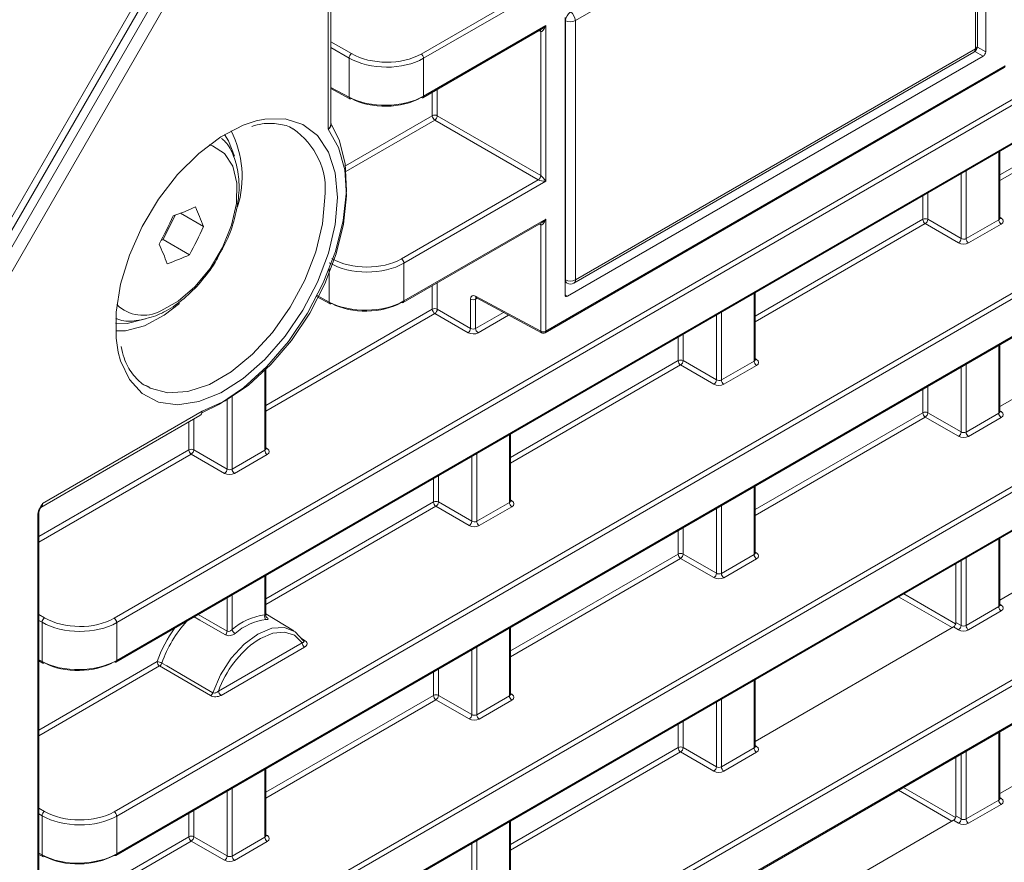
# Model space of a CAD drawing. Header units: millimetres. Extents: x 0 to 1118, y 0 to 864.
# Tile 216 of 256: x 613 to 627, y 101 to 113. Entities that reach past the tile are written whole.
import ezdxf

# ---------------------------------------------------------------- set-up
doc = ezdxf.new("R2010")
doc.units = ezdxf.units.MM

msp = doc.modelspace()

# ---------------------------------------------------------------- linework, layer by layer
at = {"color": 9, "linetype": 'Continuous', "lineweight": 0}
for p, q in [((619.0786, 112.609), (709.1584, 164.6109)), ((709.1931, 164.55), (619.1133, 112.5481)), ((614.7533, 104.6639), (713.4837, 161.6597)), ((713.5185, 161.5989), (614.788, 104.603)), ((614.788, 104.0708), (713.5185, 161.0667)), ((614.7533, 101.9398), (713.4837, 158.9357)), ((713.5185, 158.8748), (614.788, 101.8789)), ((614.788, 101.3467), (713.5185, 158.3426)), ((614.7533, 99.2157), (713.4837, 156.2116)), ((713.5185, 156.1507), (614.788, 99.1548)), ((614.788, 98.6227), (713.5185, 155.6186)), ((614.7533, 96.4916), (713.4837, 153.4875)), ((713.5185, 153.4266), (614.788, 96.4308)), ((614.788, 95.8986), (713.5185, 152.8945)), ((626.8873, 116.3335), (621.2509, 113.0796)), ((626.8873, 112.6826), (626.8873, 116.3335)), ((612.1796, 107.9322), (615.8667, 114.3184)), ((612.0748, 108.1736), (615.5939, 114.2688)), ((616.0161, 114.2322), (612.329, 107.8459)), ((617.7688, 111.5491), (617.7688, 113.6088)), ((621.112, 113.0782), (621.1056, 113.0819)), ((621.112, 109.4273), (621.112, 113.0782)), ((621.2509, 113.0796), (621.2509, 109.4287)), ((619.1133, 112.0159), (620.8335, 113.0089)), ((620.7634, 112.9269), (620.7413, 112.9388)), ((620.7634, 110.8983), (620.7634, 112.9269)), ((620.8335, 113.0089), (620.8335, 110.817)), ((617.8054, 112.7823), (618.0974, 112.6138)), ((618.062, 112.5526), (617.8054, 112.7007)), ((621.2509, 109.4287), (626.8873, 112.6826)), ((626.9153, 112.7072), (627.0327, 112.6395)), ((618.062, 112.0008), (618.062, 112.5526)), ((619.1133, 112.5481), (619.1133, 112.0159)), ((626.9973, 112.5783), (626.8799, 112.646)), ((620.8335, 108.7058), (627.3047, 112.4415)), ((627.231, 110.9075), (629.5936, 112.2714)), ((617.8054, 112.1388), (618.062, 112.0008)), ((619.3053, 112.1098), (619.3053, 111.7401)), ((629.6283, 112.2105), (627.231, 110.8266)), ((619.2352, 111.7397), (619.2352, 112.0693)), ((618.0104, 111.0327), (619.2352, 111.7397)), ((619.2699, 111.6789), (618.0186, 110.9565)), ((620.728, 110.8371), (619.2699, 111.6789)), ((619.3053, 111.7401), (620.7634, 110.8983)), ((627.2163, 110.276), (627.2163, 111.2286)), ((626.6854, 110.011), (626.6854, 110.9221)), ((626.7555, 110.9626), (626.7555, 110.01)), ((618.8005, 109.7243), (620.728, 110.8371)), ((620.8335, 110.817), (618.8352, 109.6635)), ((626.1464, 110.2814), (626.1464, 110.611)), ((626.2165, 110.6514), (626.2165, 110.2817)), ((627.231, 110.3107), (627.2523, 110.2975)), ((618.8352, 109.1313), (620.8335, 110.2849)), ((620.7634, 110.2029), (620.7413, 110.2147)), ((620.7634, 108.7054), (620.7634, 110.2029)), ((620.8335, 110.2849), (620.8335, 108.7058)), ((623.7838, 108.9175), (626.1464, 110.2814)), ((626.1812, 110.2205), (623.7838, 108.8366)), ((626.6501, 109.9498), (626.1812, 110.2205)), ((626.2165, 110.2817), (626.6854, 110.011)), ((626.7555, 110.01), (627.2163, 110.276)), ((627.2511, 110.2152), (626.7902, 109.9491)), ((618.8352, 109.6635), (618.8352, 109.1313)), ((617.7839, 109.1162), (617.7839, 109.5889)), ((619.2352, 109.0157), (619.2352, 109.3453)), ((619.3053, 109.3857), (619.3053, 109.016)), ((621.1056, 109.4305), (621.112, 109.4273)), ((617.6125, 109.2083), (617.7839, 109.1162)), ((619.8448, 109.1993), (620.7634, 108.7054)), ((621.1056, 109.2164), (621.1409, 109.1974)), ((623.7692, 108.286), (623.7692, 109.2386)), ((619.7742, 108.7453), (619.7742, 109.1571)), ((619.8665, 109.1703), (619.8442, 109.1574)), ((619.8442, 109.1574), (619.8442, 108.7443)), ((616.8896, 107.6616), (619.2352, 109.0157)), ((619.2699, 108.9548), (616.8896, 107.5806)), ((619.7388, 108.6841), (619.2699, 108.9548)), ((619.3053, 109.016), (619.7742, 108.7453)), ((619.8442, 108.7443), (620.2371, 108.9711)), ((620.3097, 108.932), (619.879, 108.6834)), ((623.2383, 108.0211), (623.2383, 108.9321)), ((623.3084, 108.9726), (623.3084, 108.02)), ((622.7694, 108.6614), (622.7694, 108.2917)), ((622.6993, 108.2914), (622.6993, 108.621)), ((627.2163, 107.552), (627.2163, 108.5046)), ((620.3367, 106.9275), (622.6993, 108.2914)), ((622.734, 108.2305), (620.3367, 106.8466)), ((623.2029, 107.9598), (622.734, 108.2305)), ((622.7694, 108.2917), (623.2383, 108.0211)), ((623.3084, 108.02), (623.7692, 108.286)), ((623.8039, 108.2252), (623.3431, 107.9591)), ((623.7838, 108.3207), (623.8052, 108.3075)), ((626.7555, 108.2385), (626.7555, 107.2859)), ((616.8749, 107.0301), (616.8749, 108.1781)), ((626.6854, 107.287), (626.6854, 108.1981)), ((626.1464, 107.5573), (626.1464, 107.8869)), ((626.2165, 107.9274), (626.2165, 107.5577)), ((616.344, 106.7651), (616.344, 107.7428)), ((616.4141, 107.7893), (616.4141, 106.7641)), ((613.745, 106.2821), (615.9912, 107.5788)), ((623.7838, 106.1934), (626.1464, 107.5573)), ((626.2165, 107.5577), (626.6854, 107.287)), ((626.7555, 107.2859), (627.2163, 107.552)), ((627.231, 107.5866), (627.2523, 107.5734)), ((615.805, 107.0355), (615.805, 107.429)), ((615.8751, 107.4695), (615.8751, 107.0358)), ((626.1812, 107.4964), (623.7838, 106.1125)), ((626.6501, 107.2257), (626.1812, 107.4964)), ((627.2511, 107.4911), (626.7902, 107.2251)), ((620.3221, 106.2961), (620.3221, 107.2486)), ((613.6902, 105.8146), (615.805, 107.0355)), ((615.8397, 106.9746), (613.6902, 105.7337)), ((616.3086, 106.7039), (615.8397, 106.9746)), ((615.8751, 107.0358), (616.344, 106.7651)), ((616.4141, 106.7641), (616.8749, 107.0301)), ((616.9096, 106.9693), (616.4488, 106.7032)), ((616.8896, 107.0648), (616.9109, 107.0516)), ((619.8612, 106.9826), (619.8612, 106.03)), ((619.7911, 106.0311), (619.7911, 106.9421)), ((619.2521, 106.3014), (619.2521, 106.631)), ((619.3222, 106.6715), (619.3222, 106.3017)), ((623.7692, 105.562), (623.7692, 106.5146)), ((616.8896, 104.9375), (619.2521, 106.3014)), ((619.3222, 106.3017), (619.7911, 106.0311)), ((619.8612, 106.03), (620.3221, 106.2961)), ((620.3367, 106.3307), (620.358, 106.3175)), ((619.2869, 106.2405), (616.8896, 104.8566)), ((619.7558, 105.9698), (619.2869, 106.2405)), ((620.3568, 106.2352), (619.896, 105.9691)), ((623.2383, 105.297), (623.2383, 106.2081)), ((623.3084, 106.2485), (623.3084, 105.2959)), ((613.6755, 63.1388), (613.6755, 106.1136)), ((622.6993, 105.5673), (622.6993, 105.8969)), ((622.7694, 105.9374), (622.7694, 105.5677)), ((627.2163, 104.8279), (627.2163, 105.7805)), ((623.7838, 105.5966), (623.8052, 105.5834)), ((620.3367, 104.2034), (622.6993, 105.5673)), ((622.734, 105.5064), (620.3367, 104.1225)), ((623.2029, 105.2358), (622.734, 105.5064)), ((622.7694, 105.5677), (623.2383, 105.297)), ((623.3084, 105.2959), (623.7692, 105.562)), ((623.8039, 105.5011), (623.3431, 105.2351)), ((626.6854, 104.5629), (626.6854, 105.474)), ((626.7555, 105.5145), (626.7555, 104.5619)), ((616.8749, 104.7103), (616.8749, 105.2586)), ((616.344, 104.4844), (616.344, 104.9521)), ((616.4141, 104.9926), (616.4141, 104.5043)), ((626.5576, 104.5321), (625.8057, 104.9661)), ((625.8764, 105.0069), (626.609, 104.584)), ((626.7555, 104.5619), (627.2163, 104.8279)), ((627.2511, 104.767), (626.7902, 104.501)), ((627.231, 104.8625), (627.2523, 104.8493)), ((613.6902, 104.716), (613.772, 104.6687)), ((613.7367, 104.6075), (613.6902, 104.6343)), ((613.7367, 104.0557), (613.7367, 104.6075)), ((614.788, 104.603), (614.788, 104.0708)), ((615.937, 104.7172), (616.344, 104.4844)), ((626.6128, 104.6048), (626.6854, 104.5629)), ((620.3221, 103.572), (620.3221, 104.5246)), ((626.6501, 104.5017), (626.5775, 104.5436)), ((617.3899, 104.3795), (617.4456, 104.3455)), ((616.2235, 103.6393), (617.4014, 104.3193)), ((617.4361, 104.2584), (616.2582, 103.5784)), ((619.7911, 103.307), (619.7911, 104.2181)), ((619.8612, 104.2585), (619.8612, 103.3059)), ((613.6902, 104.0807), (613.7367, 104.0557)), ((613.6902, 103.0905), (615.359, 104.0539)), ((615.3937, 103.993), (613.6902, 103.0096)), ((616.1097, 103.5743), (615.3937, 103.993)), ((619.2521, 103.5773), (619.2521, 103.9069)), ((619.3222, 103.9474), (619.3222, 103.5777)), ((623.7692, 102.8379), (623.7692, 103.7905)), ((616.8896, 102.2134), (619.2521, 103.5773)), ((619.2869, 103.5165), (616.8896, 102.1325)), ((619.7558, 103.2458), (619.2869, 103.5165)), ((619.3222, 103.5777), (619.7911, 103.307)), ((619.8612, 103.3059), (620.3221, 103.572)), ((620.3568, 103.5111), (619.896, 103.2451)), ((620.3367, 103.6066), (620.358, 103.5934)), ((623.3084, 103.5245), (623.3084, 102.5719)), ((623.2383, 102.5729), (623.2383, 103.484)), ((622.7694, 103.2133), (622.7694, 102.8436)), ((622.6993, 102.8432), (622.6993, 103.1728)), ((627.2163, 102.1038), (627.2163, 103.0564)), ((620.3367, 101.4794), (622.6993, 102.8432)), ((622.7694, 102.8436), (623.2383, 102.5729)), ((623.3084, 102.5719), (623.7692, 102.8379)), ((623.7838, 102.8725), (623.8052, 102.8594)), ((622.734, 102.7824), (620.3367, 101.3984)), ((623.2029, 102.5117), (622.734, 102.7824)), ((623.8039, 102.777), (623.3431, 102.511)), ((626.6854, 101.8388), (626.6854, 102.7499)), ((626.7555, 102.7904), (626.7555, 101.8378)), ((616.8749, 101.582), (616.8749, 102.5346)), ((616.4141, 102.2685), (616.4141, 101.3159)), ((625.8754, 102.2823), (626.6086, 101.859)), ((616.344, 101.317), (616.344, 102.2281)), ((626.5566, 101.8074), (625.8047, 102.2415)), ((626.7555, 101.8378), (627.2163, 102.1038)), ((627.231, 102.1385), (627.2523, 102.1253)), ((613.6902, 101.9919), (613.772, 101.9446)), ((627.2511, 102.043), (626.7902, 101.7769)), ((613.7367, 101.8834), (613.6902, 101.9102)), ((613.7367, 101.3316), (613.7367, 101.8834)), ((614.788, 101.8789), (614.788, 101.3467)), ((615.805, 101.5873), (615.805, 101.9169)), ((615.8751, 101.9574), (615.8751, 101.5877)), ((626.6128, 101.8807), (626.6854, 101.8388)), ((620.3221, 100.8479), (620.3221, 101.8005)), ((626.6501, 101.7776), (626.5775, 101.8195)), ((613.6902, 100.3665), (615.805, 101.5873)), ((615.8751, 101.5877), (616.344, 101.317)), ((616.4141, 101.3159), (616.8749, 101.582)), ((616.8896, 101.6166), (616.9109, 101.6034)), ((615.8397, 101.5265), (613.6902, 100.2855)), ((616.3086, 101.2558), (615.8397, 101.5265)), ((616.9096, 101.5211), (616.4488, 101.2551)), ((619.7911, 100.5829), (619.7911, 101.494)), ((619.8612, 101.5345), (619.8612, 100.5819)), ((613.6902, 101.3566), (613.7367, 101.3316))]:
    msp.add_line(p, q, dxfattribs=at)
at = {"color": 7, "linetype": 'Continuous', "lineweight": 15}
for p, q in [((614.7776, 104.0479), (713.5081, 161.0438)), ((614.7776, 101.3238), (713.5081, 158.3197)), ((614.7776, 98.5998), (713.5081, 155.5957)), ((614.7776, 95.8757), (713.5081, 152.8716)), ((627.0327, 112.6395), (627.0327, 116.5443)), ((626.9166, 112.7234), (626.9166, 116.3743)), ((612.1543, 108.1277), (615.6734, 114.2229)), ((617.8054, 111.6285), (617.8054, 113.6591)), ((621.1056, 113.1227), (621.1056, 109.2178)), ((619.103, 111.993), (620.7731, 112.9572)), ((621.1409, 109.1974), (626.9973, 112.5783)), ((621.2302, 109.3829), (626.8666, 112.6368)), ((620.8231, 108.6829), (627.2944, 112.4187)), ((617.8054, 112.1214), (618.0731, 111.9775)), ((627.231, 110.2969), (627.231, 111.2371)), ((615.442, 109.9953), (615.6135, 110.3407)), ((616.0109, 110.1805), (615.6868, 110.3676)), ((618.8249, 109.1084), (620.7731, 110.2331)), ((615.4148, 109.9844), (615.442, 109.9953)), ((615.8127, 109.7813), (615.442, 109.9953)), ((621.1056, 109.395), (621.1355, 109.3801)), ((617.6055, 109.1948), (617.7949, 109.0929)), ((623.7838, 108.3069), (623.7838, 109.2471)), ((627.231, 107.6449), (630.0246, 109.2576)), ((619.8559, 109.176), (620.7745, 108.6821)), ((619.8565, 109.1757), (619.8559, 109.176)), ((627.231, 107.5728), (627.231, 108.513)), ((616.8896, 107.051), (616.8896, 108.193)), ((615.1931, 107.9402), (615.2539, 107.9073)), ((613.7198, 106.2253), (615.9591, 107.518)), ((620.3367, 106.3169), (620.3367, 107.2571)), ((623.7838, 105.5828), (623.7838, 106.523)), ((627.231, 104.9208), (630.0246, 106.5336)), ((613.6902, 63.1592), (613.6902, 106.134)), ((627.231, 104.8487), (627.231, 105.7889)), ((626.6128, 105.4321), (626.6128, 104.6048)), ((616.8896, 104.7025), (616.8896, 105.2671)), ((617.2842, 104.4879), (616.8896, 104.7271)), ((620.3367, 103.5928), (620.3367, 104.533)), ((623.7838, 102.9308), (626.5775, 104.5436)), ((617.4241, 104.3404), (617.4238, 104.341)), ((613.6902, 104.0634), (613.7477, 104.0324)), ((623.7838, 102.8587), (623.7838, 103.799)), ((627.231, 102.1968), (630.0246, 103.8095)), ((627.231, 102.1247), (627.231, 103.0649)), ((626.6128, 102.708), (626.6128, 101.8807)), ((616.8896, 101.6028), (616.8896, 102.543)), ((620.3367, 100.8687), (620.3367, 101.809)), ((623.7838, 100.2068), (626.5775, 101.8195)), ((613.6902, 101.3393), (613.7477, 101.3084))]:
    msp.add_line(p, q, dxfattribs=at)
at = {"color": 9, "linetype": 'Continuous', "lineweight": 0, "flags": 128}
for points in [[(616.7534, 111.6682), (616.8778, 111.6936), (617.1617, 111.6967), (617.4117, 111.6175), (617.6177, 111.4594), (617.7711, 111.2287), (617.8658, 110.935), (617.8978, 110.5902)], [(615.9912, 107.5788), (616.3175, 107.7265), (616.6444, 107.948), (616.9597, 108.2352), (617.2514, 108.5772), (617.5085, 108.961), (617.7215, 109.3722), (617.8821, 109.7954), (617.9845, 110.2145), (618.0246, 110.6138), (618.0011, 110.9782), (617.9147, 111.2939), (617.7688, 111.5491)], [(615.4118, 108.9932), (615.655, 109.1273), (615.8914, 109.3304), (616.1047, 109.5885), (616.2806, 109.8841), (616.4069, 110.1972), (616.4752, 110.5062), (616.4806, 110.7902), (616.423, 111.0299), (616.3061, 111.2088), (616.138, 111.3148), (616.09, 111.3288)], [(617.8978, 110.5902), (617.8658, 110.2085), (617.7711, 109.8055), (617.6177, 109.3977), (617.4117, 109.0018), (617.1617, 108.6339), (616.8778, 108.3093), (616.5718, 108.041), (616.256, 107.8402), (615.9434, 107.7151), (615.6469, 107.6708), (615.3786, 107.709), (615.1495, 107.8282), (614.9688, 108.0236), (614.8441, 108.2872), (614.8103, 108.413)], [(615.2539, 107.9073), (615.2618, 107.9036), (615.5111, 107.8384), (615.7927, 107.8561), (616.0942, 107.9562), (616.4024, 108.1341), (616.7039, 108.3821), (616.9854, 108.6894), (617.2348, 109.0426), (617.441, 109.4261), (617.5951, 109.8233), (617.6903, 110.2168), (617.7226, 110.5893)], [(616.3191, 104.431), (616.2472, 104.4722), (615.9597, 104.637), (615.8785, 104.6834)], [(617.4014, 104.3193), (617.295, 104.4239), (617.1545, 104.4706), (616.9897, 104.456), (616.8124, 104.3811), (616.7662, 104.3526)], [(615.4253, 104.0339), (615.4968, 103.9921), (615.7827, 103.8251), (616.1415, 103.6156)]]:
    msp.add_lwpolyline(points, dxfattribs=at)
at = {"color": 7, "linetype": 'Continuous', "lineweight": 15, "flags": 128}
for points in [[(614.8103, 108.413), (614.7805, 108.6081), (614.7805, 108.9732), (614.8441, 109.3676), (614.9688, 109.7751), (615.1495, 110.179), (615.3786, 110.5629), (615.6469, 110.9109), (615.9434, 111.2089), (616.256, 111.4446), (616.5718, 111.6084), (616.7534, 111.6682)], [(617.8167, 111.6117), (617.9215, 111.4001), (618.0058, 111.0665), (618.0253, 110.684), (617.9793, 110.2665), (617.8693, 109.8295), (617.6996, 109.3892), (617.4763, 108.9617), (617.2077, 108.5629), (616.9037, 108.2075), (616.5755, 107.9086), (616.2352, 107.6771), (615.9869, 107.556)], [(616.4466, 111.1711), (616.3653, 111.3884), (616.3072, 111.4762)], [(615.6732, 109.0981), (615.4574, 108.9304), (615.1805, 108.7824)], [(614.7727, 108.8181), (614.9342, 108.815), (615.1927, 108.8802)], [(615.1805, 108.7824), (614.9135, 108.7135), (614.7739, 108.711)], [(616.1415, 103.6156), (616.2517, 103.8678), (616.4026, 104.1012), (616.5826, 104.2977), (616.7777, 104.442), (616.9728, 104.523), (617.1528, 104.5343), (617.3037, 104.4752), (617.4139, 104.3501)]]:
    msp.add_lwpolyline(points, dxfattribs=at)
at = {"color": 9, "linetype": 'Continuous', "lineweight": 0}
for centre, radius, start, end in [((621.2754, 113.0654), 0.164, 124.46975, 175.53025), ((621.18, 113.2169), 0.1545, 243.854, 297.30065), ((621.0966, 113.0723), 0.1544, 2.6952, 56.14996), ((620.7357, 112.9287), 0.0277, 356.43358, 42.46369), ((626.8396, 112.6766), 0.0481, 304.19658, 7.1156), ((626.8674, 112.7278), 0.0495, 293.82084, 354.85902), ((618.1412, 112.5477), 0.0793, 123.52223, 176.47777), ((619.0364, 112.5445), 0.077, 2.65231, 56.77029), ((627.2802, 112.4389), 0.0247, 305.07521, 6.23697), ((618.0862, 111.9981), 0.0244, 173.48529, 237.32788), ((619.0895, 112.0129), 0.024, 304.12618, 7.186), ((619.2706, 111.6713), 0.077, 63.23378, 117.34352), ((619.3121, 111.7433), 0.077, 182.65231, 236.77029), ((619.2261, 111.745), 0.0793, 303.52223, 356.47777), ((616.6987, 110.6991), 1.0297, 353.88365, 56.11878), ((620.6843, 110.9032), 0.0793, 303.52223, 356.47777), ((626.1818, 110.2129), 0.077, 63.23378, 117.34352), ((627.237, 110.3206), 0.0278, 257.73313, 303.54348), ((620.7357, 110.2046), 0.0277, 356.43358, 42.46369), ((626.2234, 110.285), 0.077, 182.65231, 236.77029), ((626.1374, 110.2866), 0.0793, 303.52223, 356.47777), ((627.2933, 110.2796), 0.077, 182.65231, 236.77029), ((626.6063, 110.0159), 0.0793, 303.52223, 356.47777), ((626.8325, 110.0136), 0.077, 182.65231, 236.77029), ((618.7583, 109.6599), 0.077, 2.65231, 56.77029), ((621.1627, 109.4231), 0.0509, 175.25645, 237.68196), ((621.18, 109.566), 0.1545, 243.854, 297.30065), ((621.2017, 109.4234), 0.0495, 305.1375, 6.17468), ((619.8698, 109.1969), 0.0251, 174.46982, 236.34336), ((615.1605, 109.4563), 0.5269, 225.59045, 298.48676), ((617.8081, 109.1134), 0.0244, 173.48529, 237.32788), ((618.8114, 109.1283), 0.024, 304.12618, 7.186), ((619.8089, 109.2259), 0.077, 243.23378, 297.34352), ((619.2706, 108.9472), 0.077, 63.23378, 117.34352), ((619.3121, 109.0192), 0.077, 182.65231, 236.77029), ((619.2261, 109.0209), 0.0793, 303.52223, 356.47777), ((619.695, 108.7502), 0.0793, 303.52223, 356.47777), ((619.9212, 108.7478), 0.077, 182.65231, 236.77029), ((620.7883, 108.703), 0.0251, 174.46982, 236.34336), ((620.7981, 108.7742), 0.077, 243.23378, 297.34352), ((620.8096, 108.7028), 0.024, 304.12618, 7.186), ((622.7347, 108.223), 0.077, 63.23378, 117.34352), ((622.7762, 108.295), 0.077, 182.65231, 236.77029), ((622.6902, 108.2966), 0.0793, 303.52223, 356.47777), ((623.8462, 108.2896), 0.077, 182.65231, 236.77029), ((623.7898, 108.3306), 0.0278, 257.73313, 303.54348), ((623.1591, 108.0259), 0.0793, 303.52223, 356.47777), ((623.3853, 108.0236), 0.077, 182.65231, 236.77029), ((626.1818, 107.4889), 0.077, 63.23378, 117.34352), ((626.2234, 107.5609), 0.077, 182.65231, 236.77029), ((626.1374, 107.5625), 0.0793, 303.52223, 356.47777), ((627.2933, 107.5555), 0.077, 182.65231, 236.77029), ((627.237, 107.5966), 0.0278, 257.73313, 303.54348), ((626.6063, 107.2918), 0.0793, 303.52223, 356.47777), ((626.8325, 107.2895), 0.077, 182.65231, 236.77029), ((615.8404, 106.967), 0.077, 63.23378, 117.34352), ((615.8819, 107.039), 0.077, 182.65231, 236.77029), ((615.7959, 107.0407), 0.0793, 303.52223, 356.47777), ((616.9519, 107.0337), 0.077, 182.65231, 236.77029), ((616.8955, 107.0747), 0.0278, 257.73313, 303.54348), ((616.2648, 106.77), 0.0793, 303.52223, 356.47777), ((616.491, 106.7677), 0.077, 182.65231, 236.77029), ((619.2875, 106.233), 0.077, 63.23378, 117.34352), ((619.3291, 106.305), 0.077, 182.65231, 236.77029), ((619.2431, 106.3066), 0.0793, 303.52223, 356.47777), ((620.399, 106.2996), 0.077, 182.65231, 236.77029), ((620.3427, 106.3406), 0.0278, 257.73313, 303.54348), ((613.6664, 106.1356), 0.0238, 292.65232, 357.46128), ((619.712, 106.0359), 0.0793, 303.52223, 356.47777), ((619.9382, 106.0336), 0.077, 182.65231, 236.77029), ((622.7347, 105.4989), 0.077, 63.23378, 117.34352), ((623.7898, 105.6066), 0.0278, 257.73313, 303.54348), ((622.7762, 105.5709), 0.077, 182.65231, 236.77029), ((622.6902, 105.5725), 0.0793, 303.52223, 356.47777), ((623.8462, 105.5655), 0.077, 182.65231, 236.77029), ((623.1591, 105.3019), 0.0793, 303.52223, 356.47777), ((623.3853, 105.2995), 0.077, 182.65231, 236.77029), ((627.2933, 104.8315), 0.077, 182.65231, 236.77029), ((627.237, 104.8725), 0.0278, 257.73313, 303.54348), ((613.8158, 104.6026), 0.0793, 123.52223, 176.47777), ((614.711, 104.5994), 0.077, 2.65231, 56.77029), ((616.9293, 104.691), 0.0577, 160.45579, 233.50921), ((616.2636, 104.4894), 0.0806, 313.58469, 356.4227), ((616.5062, 104.5298), 0.0956, 195.41753, 238.26556), ((626.6063, 104.5678), 0.0793, 303.52223, 356.47777), ((626.8325, 104.5654), 0.077, 182.65231, 236.77029), ((617.4302, 104.3687), 0.0279, 258.61295, 303.62569), ((617.4783, 104.3228), 0.077, 182.65231, 236.77029), ((613.7616, 104.0533), 0.0251, 174.46982, 236.34336), ((614.7634, 104.0681), 0.0247, 305.07521, 6.23697), ((615.4359, 104.0575), 0.077, 182.65231, 236.77029), ((615.3476, 103.8966), 0.1578, 60.48647, 85.86744), ((615.3501, 104.0595), 0.0795, 303.28907, 341.18313), ((616.3004, 103.6428), 0.077, 182.65231, 236.77029), ((616.066, 103.6408), 0.0796, 303.31226, 341.51134), ((619.2875, 103.5089), 0.077, 63.23378, 117.34352), ((619.3291, 103.5809), 0.077, 182.65231, 236.77029), ((619.2431, 103.5825), 0.0793, 303.52223, 356.47777), ((620.399, 103.5755), 0.077, 182.65231, 236.77029), ((620.3427, 103.6166), 0.0278, 257.73313, 303.54348), ((619.712, 103.3119), 0.0793, 303.52223, 356.47777), ((619.9382, 103.3095), 0.077, 182.65231, 236.77029), ((622.7347, 102.7748), 0.077, 63.23378, 117.34352), ((622.7762, 102.8468), 0.077, 182.65231, 236.77029), ((622.6902, 102.8485), 0.0793, 303.52223, 356.47777), ((623.8462, 102.8415), 0.077, 182.65231, 236.77029), ((623.7898, 102.8825), 0.0278, 257.73313, 303.54348), ((623.1591, 102.5778), 0.0793, 303.52223, 356.47777), ((623.3853, 102.5754), 0.077, 182.65231, 236.77029), ((627.2933, 102.1074), 0.077, 182.65231, 236.77029), ((627.237, 102.1484), 0.0278, 257.73313, 303.54348), ((613.8158, 101.8785), 0.0793, 123.52223, 176.47777), ((614.711, 101.8753), 0.077, 2.65231, 56.77029), ((626.6063, 101.8437), 0.0793, 303.52223, 356.47777), ((626.8325, 101.8414), 0.077, 182.65231, 236.77029), ((615.8404, 101.5189), 0.077, 63.23378, 117.34352), ((615.8819, 101.5909), 0.077, 182.65231, 236.77029), ((615.7959, 101.5926), 0.0793, 303.52223, 356.47777), ((616.9519, 101.5855), 0.077, 182.65231, 236.77029), ((616.8955, 101.6266), 0.0278, 257.73313, 303.54348), ((613.7616, 101.3292), 0.0251, 174.46982, 236.34336), ((614.7634, 101.3441), 0.0247, 305.07521, 6.23697), ((616.2648, 101.3219), 0.0793, 303.52223, 356.47777), ((616.491, 101.3195), 0.077, 182.65231, 236.77029)]:
    msp.add_arc(centre, radius, start, end, dxfattribs=at)
at = {"color": 7, "linetype": 'Continuous', "lineweight": 15}
for centre, radius, start, end in [((626.8166, 112.7234), 0.1, 299.99731, 0), ((618.0827, 112.0003), 0.0247, 247.03481, 306.39809), ((619.0927, 112.0155), 0.0248, 235.39586, 294.63978), ((615.1229, 110.8794), 1.4331, 342.79241, 26.94452), ((614.4733, 113.5694), 3.4241, 288.92237, 294.55735), ((612.7662, 108.9886), 3.4567, 20.16998, 25.10155), ((611.2584, 112.229), 4.7237, 330.89164, 336.2997), ((611.6855, 112.0792), 4.7237, 330.89164, 336.2997), ((612.2553, 108.4647), 3.4567, 20.16998, 25.10155), ((614.3896, 112.8957), 3.4241, 288.92237, 294.55735), ((621.1802, 109.4695), 0.1, 243.46406, 299.99731), ((617.8046, 109.1157), 0.0247, 247.03481, 306.39809), ((618.8145, 109.1309), 0.0248, 235.39586, 294.63978), ((620.7981, 108.7262), 0.05, 241.73443, 299.99731), ((617.0505, 103.4669), 1.7213, 137.71891, 160.76685), ((616.9659, 103.8883), 0.8271, 96.31399, 131.84979), ((616.9816, 103.8615), 0.7879, 96.31399, 131.84979), ((617.0743, 103.4539), 1.8173, 143.80052, 160.7212), ((617.6245, 103.1365), 1.4885, 125.21158, 160.25861), ((614.7673, 104.0704), 0.0248, 235.39586, 294.63978), ((613.7574, 104.0552), 0.0247, 247.03481, 306.39809), ((613.7574, 101.3311), 0.0247, 247.03481, 306.39809), ((614.7673, 101.3464), 0.0248, 235.39586, 294.63978)]:
    msp.add_arc(centre, radius, start, end, dxfattribs=at)
at = {"color": 9, "linetype": 'Continuous', "lineweight": 0}
for centre, major_axis, ratio, start_param, end_param in [((620.7981, 113.0294), (0.0323, 0.1034), 0.3689594, 3.0764936, 4.6298366), ((620.7981, 113.0294), (0.0734, 0.0797), 0.3689627, 4.0095081, 4.7949875), ((618.583, 112.8642), (0.75, -0.0108), 0.5866149, 3.9528574, 5.5062005), ((618.5836, 112.9047), (0.7, -0.0108), 0.5872749, 3.9534793, 5.5068223), ((620.7981, 110.8374), (-0.0479, 0.0636), 0.2277624, 4.2210546, 5.7743977), ((620.7981, 110.8374), (0.079, -0.0096), 0.2276701, 3.6504491, 5.2037921), ((627.181, 110.2979), (0.05, -0.0016), 0.5970671, 5.5164932, 6.3018914), ((627.1804, 110.2574), (0.1, -0.0015), 0.5872749, 5.5068223, 7.0601653), ((620.7981, 110.3053), (0.0323, 0.1034), 0.3689594, 3.0764936, 4.6298366), ((620.7981, 110.3053), (0.0734, 0.0797), 0.3689627, 4.0095081, 4.7949875), ((626.7201, 110.0318), (0.05, -0.0016), 0.5970671, 3.9631502, 5.5164932), ((626.7195, 109.9914), (0.1, -0.0015), 0.5872749, 3.9534793, 5.5068223), ((618.3049, 109.9796), (0.75, -0.0108), 0.5866149, 3.9528574, 5.5062005), ((618.3055, 110.0201), (0.7, -0.0108), 0.5872749, 3.9534793, 5.5068223), ((619.8461, 109.117), (-0.0513, 0.0858), 0.5873687, 5.506285, 7.0596281), ((619.8808, 109.1377), (-0.0264, 0.0425), 0.5971609, 6.2600711, 7.0499555), ((619.8083, 108.7257), (0.1, -0.0015), 0.5872749, 3.9534793, 5.5068223), ((619.8089, 108.7661), (0.05, -0.0016), 0.5970671, 3.9631502, 5.5164932), ((623.7338, 108.3079), (0.05, -0.0016), 0.5970671, 5.5164932, 6.3018914), ((623.7332, 108.2674), (0.1, -0.0015), 0.5872749, 5.5068223, 7.0601653), ((623.2724, 108.0014), (0.1, -0.0015), 0.5872749, 3.9534793, 5.5068223), ((623.273, 108.0418), (0.05, -0.0016), 0.5970671, 3.9631502, 5.5164932), ((627.181, 107.5738), (0.05, -0.0016), 0.5970671, 5.5164932, 6.3018914), ((627.1804, 107.5333), (0.1, -0.0015), 0.5872749, 5.5068223, 7.0601653), ((626.7201, 107.3078), (0.05, -0.0016), 0.5970671, 3.9631502, 5.5164932), ((626.7195, 107.2673), (0.1, -0.0015), 0.5872749, 3.9534793, 5.5068223), ((616.8396, 107.052), (0.05, -0.0016), 0.5970671, 5.5164932, 6.3018914), ((616.8389, 107.0115), (0.1, -0.0015), 0.5872749, 5.5068223, 7.0601653), ((616.3781, 106.7455), (0.1, -0.0015), 0.5872749, 3.9534793, 5.5068223), ((616.3787, 106.7859), (0.05, -0.0016), 0.5970671, 3.9631502, 5.5164932), ((613.6588, 106.3344), (-0.0603, 0.1095), 0.5631079, 3.1567462, 3.9387056), ((620.2867, 106.3179), (0.05, -0.0016), 0.5970671, 5.5164932, 6.3018914), ((620.2861, 106.2774), (0.1, -0.0015), 0.5872749, 5.5068223, 7.0601653), ((619.8259, 106.0518), (0.05, -0.0016), 0.5970671, 3.9631502, 5.5164932), ((619.8252, 106.0114), (0.1, -0.0015), 0.5872749, 3.9534793, 5.5068223), ((623.7338, 105.5838), (0.05, -0.0016), 0.5970671, 5.5164932, 6.3018914), ((623.7332, 105.5433), (0.1, -0.0015), 0.5872749, 5.5068223, 7.0601653), ((623.273, 105.3178), (0.05, -0.0016), 0.5970671, 3.9631502, 5.5164932), ((623.2724, 105.2773), (0.1, -0.0015), 0.5872749, 3.9534793, 5.5068223), ((627.181, 104.8497), (0.05, -0.0016), 0.5970671, 5.5164932, 6.3018914), ((627.1804, 104.8093), (0.1, -0.0015), 0.5872749, 5.5068223, 7.0601653), ((614.2577, 104.9191), (0.75, -0.0108), 0.5866149, 3.9528574, 5.5062005), ((614.2583, 104.9596), (0.7, -0.0108), 0.5872749, 3.9534793, 5.5068223), ((626.7195, 104.5432), (0.1, -0.0015), 0.5872749, 3.9534793, 5.5068223), ((626.7201, 104.5837), (0.05, -0.0016), 0.5970671, 3.9631502, 5.5164932), ((620.2867, 103.5938), (0.05, -0.0016), 0.5970671, 5.5164932, 6.3018914), ((620.2861, 103.5534), (0.1, -0.0015), 0.5872749, 5.5068223, 7.0601653), ((619.8252, 103.2873), (0.1, -0.0015), 0.5872749, 3.9534793, 5.5068223), ((619.8259, 103.3278), (0.05, -0.0016), 0.5970671, 3.9631502, 5.5164932), ((623.7338, 102.8597), (0.05, -0.0016), 0.5970671, 5.5164932, 6.3018914), ((623.7332, 102.8193), (0.1, -0.0015), 0.5872749, 5.5068223, 7.0601653), ((623.273, 102.5937), (0.05, -0.0016), 0.5970671, 3.9631502, 5.5164932), ((623.2724, 102.5532), (0.1, -0.0015), 0.5872749, 3.9534793, 5.5068223), ((627.181, 102.1257), (0.05, -0.0016), 0.5970671, 5.5164932, 6.3018914), ((627.1804, 102.0852), (0.1, -0.0015), 0.5872749, 5.5068223, 7.0601653), ((614.2577, 102.195), (0.75, -0.0108), 0.5866149, 3.9528574, 5.5062005), ((614.2583, 102.2355), (0.7, -0.0108), 0.5872749, 3.9534793, 5.5068223), ((626.7201, 101.8596), (0.05, -0.0016), 0.5970671, 3.9631502, 5.5164932), ((626.7195, 101.8192), (0.1, -0.0015), 0.5872749, 3.9534793, 5.5068223), ((616.8396, 101.6038), (0.05, -0.0016), 0.5970671, 5.5164932, 6.3018914), ((616.8389, 101.5634), (0.1, -0.0015), 0.5872749, 5.5068223, 7.0601653), ((616.3787, 101.3378), (0.05, -0.0016), 0.5970671, 3.9631502, 5.5164932), ((616.3781, 101.2973), (0.1, -0.0015), 0.5872749, 3.9534793, 5.5068223)]:
    msp.add_ellipse(centre, major_axis=major_axis, ratio=ratio, start_param=start_param, end_param=end_param, dxfattribs=at)
at = {"color": 7, "linetype": 'Continuous', "lineweight": 15}
for centre, major_axis, ratio, start_param, end_param in [((626.9973, 112.6191), (0.025, 0.0433), 0.5775574, 3.9270618, 5.4975535), ((618.583, 112.3121), (0.75, 0.0104), 0.5678072, 3.9365615, 5.4899045), ((618.5836, 112.2709), (0.7, 0.0104), 0.5671246, 3.9360182, 5.4893612), ((621.1409, 109.2383), (0.025, 0.0433), 0.5772057, 2.3562656, 3.9267573), ((618.3049, 109.4275), (0.75, 0.0104), 0.5678072, 3.9365615, 5.4899045), ((618.3055, 109.3863), (0.7, 0.0104), 0.5671246, 3.9360182, 5.4893612), ((626.5775, 104.5844), (0.025, 0.0433), 0.5775574, 3.9270618, 5.4975535), ((614.2577, 104.367), (0.75, 0.0104), 0.5678072, 3.9365615, 5.4899045), ((614.2583, 104.3258), (0.7, 0.0104), 0.5671246, 3.9360182, 5.4893612), ((626.5775, 101.8603), (0.025, 0.0433), 0.5775574, 3.9270618, 5.4975535), ((614.2577, 101.6429), (0.75, 0.0104), 0.5678072, 3.9365615, 5.4899045), ((614.2583, 101.6017), (0.7, 0.0104), 0.5671246, 3.9360182, 5.4893612)]:
    msp.add_ellipse(centre, major_axis=major_axis, ratio=ratio, start_param=start_param, end_param=end_param, dxfattribs=at)
for points, knots in [([(616.6936, 111.59), (616.7419, 111.6036), (616.8779, 111.6421), (617.0717, 111.6254), (617.2157, 111.598), (617.2719, 111.5538), (617.273, 111.5529)], [0, 0, 0, 0, 0.212166, 0.5982598, 0.9919088, 1, 1, 1, 1]), ([(616.2581, 109.8317), (616.285, 109.8798), (616.3683, 110.0286), (616.4572, 110.2968), (616.5174, 110.6166), (616.5135, 110.9145), (616.4456, 111.1679), (616.3608, 111.3396), (616.2841, 111.4055), (616.2658, 111.4212)], [0, 0, 0, 0, 0.0855555, 0.2644216, 0.4450544, 0.6287233, 0.7947269, 0.9511424, 1, 1, 1, 1]), ([(627.232, 110.2913), (627.2321, 110.2912), (627.2325, 110.2906), (627.2306, 110.2952), (627.231, 110.2967), (627.231, 110.2968)], [0, 0, 0, 0, 0.2511576, 0.9710684, 1, 1, 1, 1]), ([(615.3407, 108.9242), (615.3894, 108.946), (615.5258, 109.0068), (615.7427, 109.1598), (615.9753, 109.3928), (616.1524, 109.6231), (616.2312, 109.7785), (616.2581, 109.8317)], [0, 0, 0, 0, 0.1358011, 0.3807723, 0.6270279, 0.8725669, 1, 1, 1, 1]), ([(619.849, 109.1787), (619.849, 109.1787), (619.8478, 109.1783), (619.8507, 109.1787), (619.8546, 109.1767), (619.8559, 109.176)], [0, 0, 0, 0, 0.0055426, 0.6493675, 1, 1, 1, 1]), ([(614.7771, 108.8873), (614.7955, 108.8797), (614.8844, 108.8428), (615.0801, 108.845), (615.2491, 108.8964), (615.3407, 108.9242)], [0, 0, 0, 0, 0.106612, 0.5163536, 1, 1, 1, 1]), ([(615.2513, 107.9187), (615.2244, 107.9291), (615.1289, 107.9661), (615.0064, 108.0999), (614.895, 108.2823), (614.863, 108.4359), (614.8512, 108.4923)], [0, 0, 0, 0, 0.1323865, 0.4707517, 0.8056905, 1, 1, 1, 1]), ([(623.7848, 108.3014), (623.7849, 108.3012), (623.7853, 108.3006), (623.7835, 108.3052), (623.7839, 108.3067), (623.7839, 108.3068)], [0, 0, 0, 0, 0.2511576, 0.9710684, 1, 1, 1, 1]), ([(615.9583, 107.5192), (615.9638, 107.5225), (615.9769, 107.5304), (615.9869, 107.5525), (615.9905, 107.5707), (615.9912, 107.5781), (615.9912, 107.5788)], [0, 0, 0, 0, 0.3048997, 0.7335271, 0.9747727, 1, 1, 1, 1]), ([(627.232, 107.5673), (627.2321, 107.5671), (627.2325, 107.5665), (627.2306, 107.5711), (627.231, 107.5726), (627.231, 107.5727)], [0, 0, 0, 0, 0.2514471, 0.9721876, 1, 1, 1, 1]), ([(616.8905, 107.0454), (616.8907, 107.0453), (616.8911, 107.0447), (616.8892, 107.0493), (616.8896, 107.0508), (616.8896, 107.0509)], [0, 0, 0, 0, 0.2511576, 0.9710684, 1, 1, 1, 1]), ([(620.3377, 106.3114), (620.3378, 106.3112), (620.3382, 106.3106), (620.3363, 106.3152), (620.3367, 106.3167), (620.3367, 106.3168)], [0, 0, 0, 0, 0.2511576, 0.9710684, 1, 1, 1, 1]), ([(613.6905, 106.1346), (613.6904, 106.1363), (613.6901, 106.1422), (613.6934, 106.1608), (613.7031, 106.1895), (613.7147, 106.2144), (613.7234, 106.2286), (613.7246, 106.2307)], [0, 0, 0, 0, 0.07814481, 0.28421957, 0.55640498, 0.93638387, 1, 1, 1, 1]), ([(623.7848, 105.5773), (623.7849, 105.5771), (623.7853, 105.5766), (623.7835, 105.5811), (623.7839, 105.5826), (623.7839, 105.5827)], [0, 0, 0, 0, 0.2514471, 0.9721876, 1, 1, 1, 1]), ([(627.232, 104.8432), (627.2321, 104.8431), (627.2325, 104.8425), (627.2306, 104.847), (627.231, 104.8486), (627.231, 104.8486)], [0, 0, 0, 0, 0.2511576, 0.9710684, 1, 1, 1, 1]), ([(616.8973, 104.6788), (616.8971, 104.6789), (616.8967, 104.6792), (616.893, 104.685), (616.8894, 104.6934), (616.8902, 104.7001), (616.8905, 104.7024)], [0, 0, 0, 0, 0.2155409, 0.4767377, 0.8278399, 1, 1, 1, 1]), ([(617.4233, 104.3408), (617.4231, 104.3415), (617.4228, 104.3426), (617.4199, 104.3457), (617.4167, 104.3481), (617.4139, 104.3501)], [0, 0, 0, 0, 0.24464485, 0.35210047, 1, 1, 1, 1]), ([(620.3377, 103.5873), (620.3378, 103.5871), (620.3382, 103.5866), (620.3363, 103.5911), (620.3367, 103.5926), (620.3367, 103.5927)], [0, 0, 0, 0, 0.2514471, 0.9721876, 1, 1, 1, 1]), ([(623.7848, 102.8532), (623.7849, 102.8531), (623.7853, 102.8525), (623.7835, 102.857), (623.7839, 102.8586), (623.7839, 102.8586)], [0, 0, 0, 0, 0.2511576, 0.9710684, 1, 1, 1, 1]), ([(627.232, 102.1191), (627.2321, 102.119), (627.2325, 102.1184), (627.2306, 102.123), (627.231, 102.1245), (627.231, 102.1246)], [0, 0, 0, 0, 0.2511576, 0.9710684, 1, 1, 1, 1]), ([(616.8905, 101.5973), (616.8907, 101.5971), (616.8911, 101.5966), (616.8892, 101.6011), (616.8896, 101.6027), (616.8896, 101.6027)], [0, 0, 0, 0, 0.2511576, 0.9710684, 1, 1, 1, 1])]:
    msp.add_open_spline(points, degree=3, knots=knots, dxfattribs=at)
at = {"color": 9, "linetype": 'Continuous', "lineweight": 0}
for points, knots in [([(617.8054, 111.6333), (617.8067, 111.6305), (617.8102, 111.6228), (617.8084, 111.6037), (617.7985, 111.5776), (617.7803, 111.5582), (617.7693, 111.5495), (617.7688, 111.5491)], [0, 0, 0, 0, 0.1047627, 0.2815559, 0.6342449, 0.9844759, 1, 1, 1, 1]), ([(617.7688, 111.5491), (617.7693, 111.5495), (617.7797, 111.5605), (617.7961, 111.584), (617.8056, 111.6116), (617.8051, 111.626), (617.805, 111.6285)], [0, 0, 0, 0, 0.0195293, 0.4603566, 0.9045152, 1, 1, 1, 1]), ([(613.6755, 106.1136), (613.6755, 106.14), (613.6845, 106.1701), (613.7107, 106.2276), (613.7281, 106.2554), (613.745, 106.2821)], [0, 0, 0, 0, 0.5, 0.5, 1, 1, 1, 1]), ([(613.745, 106.2821), (613.7449, 106.2818), (613.743, 106.2742), (613.7376, 106.2559), (613.7286, 106.2408), (613.7231, 106.2316)], [0, 0, 0, 0, 0.0185744, 0.404817, 1, 1, 1, 1]), ([(616.8749, 104.7103), (616.8783, 104.7086), (616.8851, 104.7053), (616.8895, 104.7025), (616.8891, 104.7025), (616.889, 104.7025)], [0, 0, 0, 0, 0.4228477, 0.8460721, 1, 1, 1, 1]), ([(616.895, 104.6446), (616.9123, 104.6455), (616.922, 104.6495), (616.9219, 104.6631), (616.9116, 104.6732), (616.8929, 104.6846)], [0, 0, 0, 0, 0.5, 0.5, 1, 1, 1, 1]), ([(616.4141, 104.5043), (616.4051, 104.4948), (616.393, 104.487), (616.3675, 104.4786), (616.3539, 104.4786), (616.344, 104.4844)], [0, 0, 0, 0, 0.5, 0.5, 1, 1, 1, 1]), ([(616.3191, 104.431), (616.3377, 104.4204), (616.3628, 104.4166), (616.4131, 104.4234), (616.438, 104.4338), (616.456, 104.4484)], [0, 0, 0, 0, 0.5, 0.5, 1, 1, 1, 1]), ([(617.4014, 104.3193), (617.4062, 104.3204), (617.4155, 104.3226), (617.4235, 104.3285), (617.4267, 104.3347), (617.4243, 104.3391), (617.4233, 104.3408)], [0, 0, 0, 0, 0.31079541, 0.6004131, 0.8470445, 1, 1, 1, 1]), ([(617.4361, 104.2584), (617.4557, 104.2697), (617.4689, 104.2848), (617.474, 104.3168), (617.4651, 104.3336), (617.4456, 104.3455)], [0, 0, 0, 0, 0.5, 0.5, 1, 1, 1, 1]), ([(616.2235, 103.6393), (616.2129, 103.629), (616.2, 103.6202), (616.1778, 103.6123), (616.1699, 103.6107), (616.1545, 103.6105), (616.1472, 103.6122), (616.1415, 103.6156)], [0, 0, 0, 0, 0.5, 0.5, 0.75, 0.75, 1, 1, 1, 1]), ([(616.1097, 103.5743), (616.1297, 103.5626), (616.1579, 103.5571), (616.2131, 103.5596), (616.2386, 103.5671), (616.2582, 103.5784)], [0, 0, 0, 0, 0.5, 0.5, 1, 1, 1, 1])]:
    msp.add_open_spline(points, degree=3, knots=knots, dxfattribs=at)

doc.saveas('drawing.dxf')
